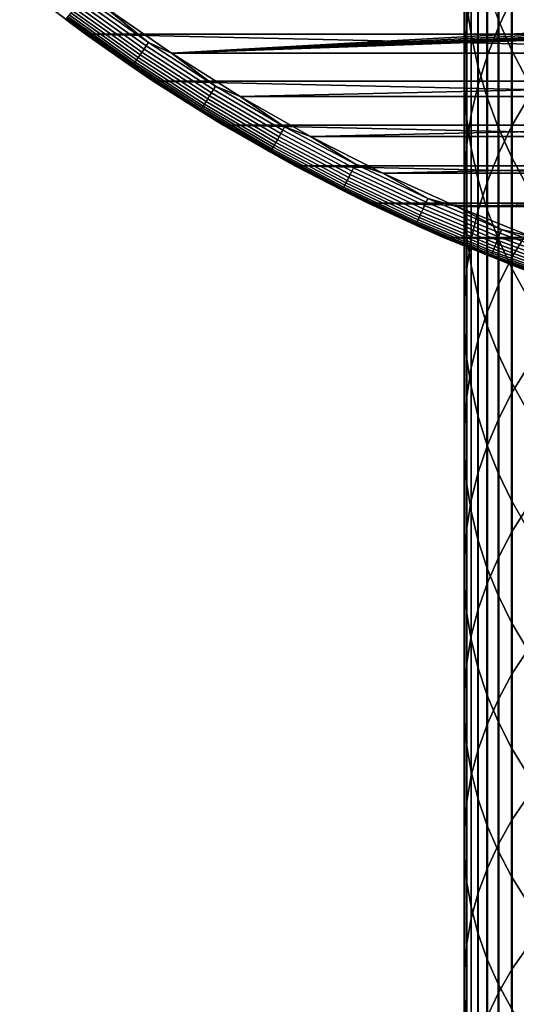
# Model space of a CAD drawing. Header units: metres. Extents: x -28 to 70, y -218 to 28.
# Tile 179 of 256: x -17 to -10, y -37 to -22. Entities that reach past the tile are written whole.
import ezdxf

# ---------------------------------------------------------------- set-up
doc = ezdxf.new("R2010")
doc.units = ezdxf.units.M
doc.layers.add('solid_10_261_432_XXX', color=7, linetype='CONTINUOUS')

msp = doc.modelspace()

# ---------------------------------------------------------------- linework, layer by layer
at = {"layer": 'solid_10_261_432_XXX'}
for points in [[(-9.980146, -20.289629, 451.446686), (-9.980146, -22.128744, 453.618134), (-9.777374, -21.702681, 453.989197), (-9.777374, -19.853502, 451.805878)], [(-10.460032, -20.363674, 447.783447), (-10.460032, -22.101824, 449.954224), (-10.390635, -21.641567, 450.333282), (-10.390635, -19.893148, 448.149658)], [(-10.395164, -20.616068, 444.146973), (-10.395164, -22.253922, 446.312195), (-10.462755, -21.783232, 446.678558), (-10.462755, -20.135462, 444.500214)], [(-10.150299, -20.733986, 451.08075), (-10.150299, -22.562851, 453.240082), (-9.980146, -22.128744, 453.618134), (-9.980146, -20.289629, 451.446686)], [(-10.495243, -20.836561, 447.415375), (-10.495243, -22.56439, 449.573273), (-10.460032, -22.101824, 449.954224), (-10.460032, -20.363674, 447.783447)], [(-9.788918, -20.943577, 440.616516), (-9.788918, -22.484028, 442.774048), (-9.989978, -22.028284, 443.109009), (-9.989978, -20.478777, 440.938782)], [(-10.293597, -21.092775, 443.7966), (-10.293597, -22.720795, 445.948822), (-10.395164, -22.253922, 446.312195), (-10.395164, -20.616068, 444.146973)], [(-10.287278, -21.185125, 450.709198), (-10.287278, -23.00358, 452.856232), (-10.150299, -22.562851, 453.240082), (-10.150299, -20.733986, 451.08075)], [(-10.496152, -21.310263, 447.046692), (-10.496152, -23.027752, 449.191681), (-10.495243, -22.56439, 449.573273), (-10.495243, -20.836561, 447.415375)], [(-9.555864, -21.398176, 440.3013), (-9.555864, -22.929768, 442.446411), (-9.788918, -22.484028, 442.774048), (-9.788918, -20.943577, 440.616516)], [(-10.390635, -21.641567, 450.333282), (-10.390635, -23.449492, 452.467896), (-10.287278, -23.00358, 452.856232), (-10.287278, -21.185125, 450.709198)], [(-10.158388, -21.564028, 443.450226), (-10.158388, -23.182323, 445.5896), (-10.293597, -22.720795, 445.948822), (-10.293597, -21.092775, 443.7966)], [(-10.462755, -21.783232, 446.678558), (-10.462755, -23.490398, 448.810638), (-10.496152, -23.027752, 449.191681), (-10.496152, -21.310263, 447.046692)], [(-9.777374, -21.702681, 453.989197), (-9.777374, -23.611319, 456.120728), (-9.542647, -23.204845, 456.494934), (-9.542647, -21.286051, 454.352051)], [(-16.164093, -22.247969, -0.5), (-17.145967, -21.500368, -0.5), (-17.145966, -21.50037, -5), (-16.164074, -22.247982, -5)], [(-16.455854, -22.028589, -0.440391), (-17.145967, -21.500368, -0.5), (-16.164093, -22.247969, -0.5)], [(16.164074, -22.247982, -5), (-16.164074, -22.247982, -5), (-17.145966, -21.50037, -5)], [(17.145966, -21.50037, -5), (16.164074, -22.247982, -5), (-17.145966, -21.50037, -5)], [(-10.460032, -22.101824, 449.954224), (-10.460032, -23.89913, 452.076294), (-10.390635, -23.449492, 452.467896), (-10.390635, -21.641567, 450.333282)], [(-9.989978, -22.028284, 443.109009), (-9.989978, -23.637001, 445.235718), (-10.158388, -23.182323, 445.5896), (-10.158388, -21.564028, 443.450226)], [(-16.297911, -21.817158, -0.057356), (-15.316913, -22.516714, -0.057356), (-15.285918, -22.471151, -0.032535), (-16.264931, -21.77301, -0.032535)], [(-16.264931, -21.77301, -0.032535), (-15.285918, -22.471151, -0.032535), (-15.253466, -22.423443, -0.014544), (-16.2304, -21.726784, -0.014544)], [(-16.2304, -21.726784, -0.014544), (-15.253466, -22.423443, -0.014544), (-15.220029, -22.37429, -0.003646), (-16.194822, -21.679157, -0.003646)], [(-16.194822, -21.679157, -0.003646), (-15.220029, -22.37429, -0.003646), (-15.869986, -21.843615)], [(-14.873999, -22.533623), (-2.611826, -21.844412), (-3.130936, -21.77607), (-15.869986, -21.843615)], [(-10.395164, -22.253922, 446.312195), (-10.395164, -23.950815, 448.431458), (-10.462755, -23.490398, 448.810638), (-10.462755, -21.783232, 446.678558)], [(-9.980146, -22.128744, 453.618134), (-9.980146, -24.026997, 455.738068), (-9.777374, -23.611319, 456.120728), (-9.777374, -21.702681, 453.989197)], [(-16.405163, -21.960732, -0.216316), (-15.417709, -22.664892, -0.216316), (-15.396766, -22.634104, -0.16871), (-16.382877, -21.930899, -0.16871)], [(-16.382877, -21.930899, -0.16871), (-15.396766, -22.634104, -0.16871), (-15.372745, -22.598791, -0.125945), (-16.357319, -21.896683, -0.125945)], [(-16.357319, -21.896683, -0.125945), (-15.372745, -22.598791, -0.125945), (-15.345997, -22.559469, -0.088645), (-16.328857, -21.858583, -0.088645)], [(-16.328857, -21.858583, -0.088645), (-15.345997, -22.559469, -0.088645), (-15.316913, -22.516714, -0.057356), (-16.297911, -21.817158, -0.057356)], [(-15.220029, -22.37429, -0.003646), (-14.873999, -22.533623), (-15.869986, -21.843615)], [(14.874039, -22.533596), (15.870024, -21.843588), (0, -22), (-14.873999, -22.533623)], [(-14.873999, -22.533623), (-2.091219, -21.900383), (-2.611826, -21.844412)], [(-14.873999, -22.533623), (-1.569467, -21.943945), (-2.091219, -21.900383)], [(-16.455854, -22.028589, -0.440391), (-15.46535, -22.734926, -0.440391), (-15.459265, -22.725981, -0.380929), (-16.449379, -22.019922, -0.380929)], [(-16.455854, -22.028589, -0.440391), (-16.164093, -22.247969, -0.5), (-15.46535, -22.734926, -0.440391)], [(-16.449379, -22.019922, -0.380929), (-15.459265, -22.725981, -0.380929), (-15.449188, -22.711168, -0.323206), (-16.438658, -22.005569, -0.323206)], [(-16.438658, -22.005569, -0.323206), (-15.449188, -22.711168, -0.323206), (-15.435269, -22.690706, -0.268066), (-16.423847, -21.985743, -0.268066)], [(-16.423847, -21.985743, -0.268066), (-15.435269, -22.690706, -0.268066), (-15.417709, -22.664892, -0.216316), (-16.405163, -21.960732, -0.216316)], [(-14.873999, -22.533623), (-1.046814, -21.97508), (-1.569467, -21.943945)], [(-14.873999, -22.533623), (-0.523535, -21.993769), (-1.046814, -21.97508)], [(-14.873999, -22.533623), (0, -22), (-0.523535, -21.993769)], [(-9.788918, -22.484028, 442.774048), (-9.788918, -24.083342, 444.888306), (-9.989978, -23.637001, 445.235718), (-9.989978, -22.028284, 443.109009)], [(-10.495243, -22.56439, 449.573273), (-10.495243, -24.351023, 451.682739), (-10.460032, -23.89913, 452.076294), (-10.460032, -22.101824, 449.954224)], [(-10.150299, -22.562851, 453.240082), (-10.150299, -24.45052, 455.348206), (-9.980146, -24.026997, 455.738068), (-9.980146, -22.128744, 453.618134)], [(-15.149665, -22.950766, -0.5), (-16.164093, -22.247969, -0.5), (-16.164074, -22.247982, -5), (-15.149656, -22.950771, -5)], [(-15.46535, -22.734926, -0.440391), (-16.164093, -22.247969, -0.5), (-15.149665, -22.950766, -0.5)], [(15.149656, -22.950771, -5), (-15.149656, -22.950771, -5), (-16.164074, -22.247982, -5)], [(16.164074, -22.247982, -5), (15.149656, -22.950771, -5), (-16.164074, -22.247982, -5)], [(-15.253466, -22.423443, -0.014544), (-14.246672, -23.076208, -0.014544), (-14.215442, -23.025623, -0.003646), (-15.220029, -22.37429, -0.003646)], [(-15.220029, -22.37429, -0.003646), (-14.215442, -23.025623, -0.003646), (-14.873999, -22.533623)], [(-10.293597, -22.720795, 445.948822), (-10.293597, -24.407497, 448.055359), (-10.395164, -23.950815, 448.431458), (-10.395164, -22.253922, 446.312195)], [(-15.345997, -22.559469, -0.088645), (-14.333096, -23.216194, -0.088645), (-14.305931, -23.172194, -0.057356), (-15.316913, -22.516714, -0.057356)], [(-15.316913, -22.516714, -0.057356), (-14.305931, -23.172194, -0.057356), (-14.276982, -23.125303, -0.032535), (-15.285918, -22.471151, -0.032535)], [(-15.285918, -22.471151, -0.032535), (-14.276982, -23.125303, -0.032535), (-14.246672, -23.076208, -0.014544), (-15.253466, -22.423443, -0.014544)], [(-9.555864, -22.929768, 442.446411), (-9.555864, -24.519886, 444.548523), (-9.788918, -24.083342, 444.888306), (-9.788918, -22.484028, 442.774048)], [(-15.435269, -22.690706, -0.268066), (-14.416475, -23.35125, -0.268066), (-14.400075, -23.324684, -0.216316), (-15.417709, -22.664892, -0.216316)], [(-15.417709, -22.664892, -0.216316), (-14.400075, -23.324684, -0.216316), (-14.380513, -23.292999, -0.16871), (-15.396766, -22.634104, -0.16871)], [(-15.396766, -22.634104, -0.16871), (-14.380513, -23.292999, -0.16871), (-14.358078, -23.256659, -0.125945), (-15.372745, -22.598791, -0.125945)], [(-15.372745, -22.598791, -0.125945), (-14.358078, -23.256659, -0.125945), (-14.333096, -23.216194, -0.088645), (-15.345997, -22.559469, -0.088645)], [(-14.873999, -22.533623), (-13.848095, -23.178228), (14.874039, -22.533596)], [(-14.215442, -23.025623, -0.003646), (-13.848095, -23.178228), (-14.873999, -22.533623)], [(-13.848095, -23.178228), (13.848136, -23.178204), (14.874039, -22.533596)], [(-10.496152, -23.027752, 449.191681), (-10.496152, -24.803694, 451.288513), (-10.495243, -24.351023, 451.682739), (-10.495243, -22.56439, 449.573273)], [(-10.287278, -23.00358, 452.856232), (-10.287278, -24.880507, 454.952362), (-10.150299, -24.45052, 455.348206), (-10.150299, -22.562851, 453.240082)], [(-15.46535, -22.734926, -0.440391), (-14.444571, -23.396757, -0.440391), (-14.438888, -23.387552, -0.380929), (-15.459265, -22.725981, -0.380929)], [(-15.46535, -22.734926, -0.440391), (-15.149665, -22.950766, -0.5), (-14.444571, -23.396757, -0.440391)], [(-15.459265, -22.725981, -0.380929), (-14.438888, -23.387552, -0.380929), (-14.429477, -23.372309, -0.323206), (-15.449188, -22.711168, -0.323206)], [(-15.449188, -22.711168, -0.323206), (-14.429477, -23.372309, -0.323206), (-14.416475, -23.35125, -0.268066), (-15.435269, -22.690706, -0.268066)], [(-10.158388, -23.182323, 445.5896), (-10.158388, -24.858953, 447.683563), (-10.293597, -24.407497, 448.055359), (-10.293597, -22.720795, 445.948822)], [(-14.104729, -23.607344, -0.5), (-15.149665, -22.950766, -0.5), (-15.149656, -22.950771, -5), (-14.104724, -23.607344, -5)], [(-14.444571, -23.396757, -0.440391), (-15.149665, -22.950766, -0.5), (-14.104729, -23.607344, -0.5)], [(14.104724, -23.607344, -5), (-14.104724, -23.607344, -5), (-15.149656, -22.950771, -5)], [(15.149656, -22.950771, -5), (14.104724, -23.607344, -5), (-15.149656, -22.950771, -5)], [(-14.276982, -23.125303, -0.032535), (-13.240099, -23.734188, -0.032535), (-13.211989, -23.6838, -0.014544), (-14.246672, -23.076208, -0.014544)], [(-14.246672, -23.076208, -0.014544), (-13.211989, -23.6838, -0.014544), (-13.183028, -23.631884, -0.003646), (-14.215442, -23.025623, -0.003646)], [(-14.215442, -23.025623, -0.003646), (-13.183028, -23.631884, -0.003646), (-13.848095, -23.178228)], [(-10.462755, -23.490398, 448.810638), (-10.462755, -25.255667, 450.894897), (-10.496152, -24.803694, 451.288513), (-10.496152, -23.027752, 449.191681)], [(-10.390635, -23.449492, 452.467896), (-10.390635, -25.315548, 454.55188), (-10.287278, -24.880507, 454.952362), (-10.287278, -23.00358, 452.856232)], [(-14.380513, -23.292999, -0.16871), (-13.336111, -23.9063, -0.16871), (-13.315305, -23.869001, -0.125945), (-14.358078, -23.256659, -0.125945)], [(-14.358078, -23.256659, -0.125945), (-13.315305, -23.869001, -0.125945), (-13.292136, -23.827471, -0.088645), (-14.333096, -23.216194, -0.088645)], [(-14.333096, -23.216194, -0.088645), (-13.292136, -23.827471, -0.088645), (-13.266945, -23.782312, -0.057356), (-14.305931, -23.172194, -0.057356)], [(-14.305931, -23.172194, -0.057356), (-13.266945, -23.782312, -0.057356), (-13.240099, -23.734188, -0.032535), (-14.276982, -23.125303, -0.032535)], [(-13.848095, -23.178228), (-12.79426, -23.776182), (13.848136, -23.178204)], [(-13.183028, -23.631884, -0.003646), (-12.79426, -23.776182), (-13.848095, -23.178228)], [(-12.79426, -23.776182), (12.794302, -23.776161), (13.848136, -23.178204)], [(-9.989978, -23.637001, 445.235718), (-9.989978, -25.303707, 447.317261), (-10.158388, -24.858953, 447.683563), (-10.158388, -23.182323, 445.5896)], [(-9.777374, -23.611319, 456.120728), (-9.777374, -25.577965, 458.198883), (-9.542647, -25.181955, 458.584106), (-9.542647, -23.204845, 456.494934)], [(-14.444571, -23.396757, -0.440391), (-13.395516, -24.012789, -0.440391), (-13.390245, -24.003342, -0.380929), (-14.438888, -23.387552, -0.380929)], [(-14.444571, -23.396757, -0.440391), (-14.104729, -23.607344, -0.5), (-13.395516, -24.012789, -0.440391)], [(-14.438888, -23.387552, -0.380929), (-13.390245, -24.003342, -0.380929), (-13.381517, -23.987696, -0.323206), (-14.429477, -23.372309, -0.323206)], [(-14.429477, -23.372309, -0.323206), (-13.381517, -23.987696, -0.323206), (-13.369461, -23.966084, -0.268066), (-14.416475, -23.35125, -0.268066)], [(-14.416475, -23.35125, -0.268066), (-13.369461, -23.966084, -0.268066), (-13.354252, -23.938818, -0.216316), (-14.400075, -23.324684, -0.216316)], [(-14.400075, -23.324684, -0.216316), (-13.354252, -23.938818, -0.216316), (-13.336111, -23.9063, -0.16871), (-14.380513, -23.292999, -0.16871)], [(-10.395164, -23.950815, 448.431458), (-10.395164, -25.70546, 450.503174), (-10.462755, -25.255667, 450.894897), (-10.462755, -23.490398, 448.810638)], [(-10.460032, -23.89913, 452.076294), (-10.460032, -25.754225, 454.148041), (-10.390635, -25.315548, 454.55188), (-10.390635, -23.449492, 452.467896)], [(-13.031386, -24.216377, -0.5), (-14.104729, -23.607344, -0.5), (-14.104724, -23.607344, -5), (-13.031395, -24.216373, -5)], [(-13.395516, -24.012789, -0.440391), (-14.104729, -23.607344, -0.5), (-13.031386, -24.216377, -0.5)], [(13.031395, -24.216373, -5), (-13.031395, -24.216373, -5), (-14.104724, -23.607344, -5)], [(14.104724, -23.607344, -5), (13.031395, -24.216373, -5), (-14.104724, -23.607344, -5)], [(-13.240099, -23.734188, -0.032535), (-12.177298, -24.296612, -0.032535), (-12.151444, -24.245029, -0.014544), (-13.211989, -23.6838, -0.014544)], [(-13.211989, -23.6838, -0.014544), (-12.151444, -24.245029, -0.014544), (-12.124807, -24.191883, -0.003646), (-13.183028, -23.631884, -0.003646)], [(-13.183028, -23.631884, -0.003646), (-12.124807, -24.191883, -0.003646), (-12.79426, -23.776182)], [(-9.788918, -24.083342, 444.888306), (-9.788918, -25.740307, 446.957703), (-9.989978, -25.303707, 447.317261), (-9.989978, -23.637001, 445.235718)], [(-9.980146, -24.026997, 455.738068), (-9.980146, -25.982941, 457.804901), (-9.777374, -25.577965, 458.198883), (-9.777374, -23.611319, 456.120728)], [(-13.315305, -23.869001, -0.125945), (-12.246466, -24.43462, -0.125945), (-12.225158, -24.392105, -0.088645), (-13.292136, -23.827471, -0.088645)], [(-13.292136, -23.827471, -0.088645), (-12.225158, -24.392105, -0.088645), (-12.201988, -24.345877, -0.057356), (-13.266945, -23.782312, -0.057356)], [(-13.266945, -23.782312, -0.057356), (-12.201988, -24.345877, -0.057356), (-12.177298, -24.296612, -0.032535), (-13.240099, -23.734188, -0.032535)], [(-12.79426, -23.776182), (-11.714675, -24.326248), (12.794302, -23.776161)], [(-12.124807, -24.191883, -0.003646), (-11.714675, -24.326248), (-12.79426, -23.776182)], [(-11.714675, -24.326248), (11.714718, -24.326229), (12.794302, -23.776161)], [(-13.390245, -24.003342, -0.380929), (-12.315392, -24.572142, -0.380929), (-12.307364, -24.556128, -0.323206), (-13.381517, -23.987696, -0.323206)], [(-13.381517, -23.987696, -0.323206), (-12.307364, -24.556128, -0.323206), (-12.296275, -24.534002, -0.268066), (-13.369461, -23.966084, -0.268066)], [(-13.369461, -23.966084, -0.268066), (-12.296275, -24.534002, -0.268066), (-12.282287, -24.50609, -0.216316), (-13.354252, -23.938818, -0.216316)], [(-13.354252, -23.938818, -0.216316), (-12.282287, -24.50609, -0.216316), (-12.265602, -24.472801, -0.16871), (-13.336111, -23.9063, -0.16871)], [(-13.336111, -23.9063, -0.16871), (-12.265602, -24.472801, -0.16871), (-12.246466, -24.43462, -0.125945), (-13.315305, -23.869001, -0.125945)], [(-10.495243, -24.351023, 451.682739), (-10.495243, -26.195103, 453.742188), (-10.460032, -25.754225, 454.148041), (-10.460032, -23.89913, 452.076294)], [(-10.293597, -24.407497, 448.055359), (-10.293597, -26.151606, 450.114624), (-10.395164, -25.70546, 450.503174), (-10.395164, -23.950815, 448.431458)], [(-13.395516, -24.012789, -0.440391), (-12.320239, -24.581814, -0.440391), (-12.315392, -24.572142, -0.380929), (-13.390245, -24.003342, -0.380929)], [(-13.395516, -24.012789, -0.440391), (-13.031386, -24.216377, -0.5), (-12.320239, -24.581814, -0.440391)], [(-10.150299, -24.45052, 455.348206), (-10.150299, -26.395561, 457.403503), (-9.980146, -25.982941, 457.804901), (-9.980146, -24.026997, 455.738068)], [(-9.555864, -24.519886, 444.548523), (-9.555864, -26.167322, 446.606018), (-9.788918, -25.740307, 446.957703), (-9.788918, -24.083342, 444.888306)], [(11.931824, -24.776632, -5), (-11.931824, -24.776632, -5), (-13.031395, -24.216373, -5)], [(-11.931802, -24.776644, -0.5), (-13.031386, -24.216377, -0.5), (-13.031395, -24.216373, -5), (-11.931824, -24.776632, -5)], [(13.031395, -24.216373, -5), (11.931824, -24.776632, -5), (-13.031395, -24.216373, -5)], [(-12.320239, -24.581814, -0.440391), (-13.031386, -24.216377, -0.5), (-11.931802, -24.776644, -0.5)], [(-12.177298, -24.296612, -0.032535), (-11.090658, -24.811474, -0.032535), (-11.067112, -24.758797, -0.014544), (-12.151444, -24.245029, -0.014544)], [(-12.151444, -24.245029, -0.014544), (-11.067112, -24.758797, -0.014544), (-11.042852, -24.704525, -0.003646), (-12.124807, -24.191883, -0.003646)], [(-12.124807, -24.191883, -0.003646), (-11.042852, -24.704525, -0.003646), (-11.714675, -24.326248)], [(-12.265602, -24.472801, -0.16871), (-11.171083, -24.991396, -0.16871), (-11.153654, -24.952406, -0.125945), (-12.246466, -24.43462, -0.125945)], [(-12.246466, -24.43462, -0.125945), (-11.153654, -24.952406, -0.125945), (-11.134248, -24.908991, -0.088645), (-12.225158, -24.392105, -0.088645)], [(-12.225158, -24.392105, -0.088645), (-11.134248, -24.908991, -0.088645), (-11.113146, -24.861782, -0.057356), (-12.201988, -24.345877, -0.057356)], [(-12.201988, -24.345877, -0.057356), (-11.113146, -24.861782, -0.057356), (-11.090658, -24.811474, -0.032535), (-12.177298, -24.296612, -0.032535)], [(-11.714675, -24.326248), (-10.611524, -24.827314), (11.714718, -24.326229)], [(-11.042852, -24.704525, -0.003646), (-10.611524, -24.827314), (-11.714675, -24.326248)], [(-10.611524, -24.827314), (10.611567, -24.827295), (11.714718, -24.326229)], [(-10.496152, -24.803694, 451.288513), (-10.496152, -26.63674, 453.335632), (-10.495243, -26.195103, 453.742188), (-10.495243, -24.351023, 451.682739)], [(-10.158388, -24.858953, 447.683563), (-10.158388, -26.592646, 449.73053), (-10.293597, -26.151606, 450.114624), (-10.293597, -24.407497, 448.055359)], [(-12.320239, -24.581814, -0.440391), (-11.220844, -25.10272, -0.440391), (-11.216429, -25.092842, -0.380929), (-12.315392, -24.572142, -0.380929)], [(-12.320239, -24.581814, -0.440391), (-11.931802, -24.776644, -0.5), (-11.220844, -25.10272, -0.440391)], [(-12.315392, -24.572142, -0.380929), (-11.216429, -25.092842, -0.380929), (-11.209119, -25.076488, -0.323206), (-12.307364, -24.556128, -0.323206)], [(-12.307364, -24.556128, -0.323206), (-11.209119, -25.076488, -0.323206), (-11.199019, -25.053894, -0.268066), (-12.296275, -24.534002, -0.268066)], [(-12.296275, -24.534002, -0.268066), (-11.199019, -25.053894, -0.268066), (-11.186278, -25.025391, -0.216316), (-12.282287, -24.50609, -0.216316)], [(-12.282287, -24.50609, -0.216316), (-11.186278, -25.025391, -0.216316), (-11.171083, -24.991396, -0.16871), (-12.265602, -24.472801, -0.16871)], [(-10.287278, -24.880507, 454.952362), (-10.287278, -26.814476, 456.995972), (-10.150299, -26.395561, 457.403503), (-10.150299, -24.45052, 455.348206)], [(-11.067112, -24.758797, -0.014544), (-9.961115, -25.2241, -0.014544), (-9.93928, -25.168806, -0.003646), (-11.042852, -24.704525, -0.003646)], [(-11.042852, -24.704525, -0.003646), (-9.93928, -25.168806, -0.003646), (-10.611524, -24.827314)], [(10.808199, -25.28701, -5), (-10.808199, -25.28701, -5), (-11.931824, -24.776632, -5)], [(-10.808187, -25.287014, -0.5), (-11.931802, -24.776644, -0.5), (-11.931824, -24.776632, -5), (-10.808199, -25.28701, -5)], [(11.931824, -24.776632, -5), (10.808199, -25.28701, -5), (-11.931824, -24.776632, -5)], [(-11.220844, -25.10272, -0.440391), (-11.931802, -24.776644, -0.5), (-10.808187, -25.287014, -0.5)], [(-11.134248, -24.908991, -0.088645), (-10.021542, -25.377115, -0.088645), (-10.002549, -25.32902, -0.057356), (-11.113146, -24.861782, -0.057356)], [(-11.113146, -24.861782, -0.057356), (-10.002549, -25.32902, -0.057356), (-9.982308, -25.277765, -0.032535), (-11.090658, -24.811474, -0.032535)], [(-11.090658, -24.811474, -0.032535), (-9.982308, -25.277765, -0.032535), (-9.961115, -25.2241, -0.014544), (-11.067112, -24.758797, -0.014544)], [(-10.611524, -24.827314), (-9.486959, -25.278402), (10.611567, -24.827295)], [(-9.93928, -25.168806, -0.003646), (-9.486959, -25.278402), (-10.611524, -24.827314)], [(-10.462755, -25.255667, 450.894897), (-10.462755, -27.077692, 452.929718), (-10.496152, -26.63674, 453.335632), (-10.496152, -24.803694, 451.288513)], [(-10.390635, -25.315548, 454.55188), (-10.390635, -27.238317, 456.583649), (-10.287278, -26.814476, 456.995972), (-10.287278, -24.880507, 454.952362)], [(-9.989978, -25.303707, 447.317261), (-9.989978, -27.027138, 449.352112), (-10.158388, -26.592646, 449.73053), (-10.158388, -24.858953, 447.683563)], [(-11.199019, -25.053894, -0.268066), (-10.079841, -25.524742, -0.268066), (-10.068373, -25.495705, -0.216316), (-11.186278, -25.025391, -0.216316)], [(-11.186278, -25.025391, -0.216316), (-10.068373, -25.495705, -0.216316), (-10.054696, -25.461071, -0.16871), (-11.171083, -24.991396, -0.16871)], [(-11.171083, -24.991396, -0.16871), (-10.054696, -25.461071, -0.16871), (-10.039009, -25.421347, -0.125945), (-11.153654, -24.952406, -0.125945)], [(-11.153654, -24.952406, -0.125945), (-10.039009, -25.421347, -0.125945), (-10.021542, -25.377115, -0.088645), (-11.134248, -24.908991, -0.088645)], [(-11.220844, -25.10272, -0.440391), (-10.099484, -25.574486, -0.440391), (-10.09551, -25.564423, -0.380929), (-11.216429, -25.092842, -0.380929)], [(-11.220844, -25.10272, -0.440391), (-10.808187, -25.287014, -0.5), (-10.099484, -25.574486, -0.440391)], [(-11.216429, -25.092842, -0.380929), (-10.09551, -25.564423, -0.380929), (-10.08893, -25.54776, -0.323206), (-11.209119, -25.076488, -0.323206)], [(-11.209119, -25.076488, -0.323206), (-10.08893, -25.54776, -0.323206), (-10.079841, -25.524742, -0.268066), (-11.199019, -25.053894, -0.268066)], [(-9.961115, -25.2241, -0.014544), (-8.835619, -25.640024, -0.014544), (-8.816251, -25.58382, -0.003646), (-9.93928, -25.168806, -0.003646)], [(-9.93928, -25.168806, -0.003646), (-8.816251, -25.58382, -0.003646), (-9.486959, -25.278402)], [(9.662813, -25.746456, -5), (-9.662813, -25.746456, -5), (-10.808199, -25.28701, -5)], [(-9.662807, -25.74646, -0.5), (-10.808187, -25.287014, -0.5), (-10.808199, -25.28701, -5), (-9.662813, -25.746456, -5)], [(10.808199, -25.28701, -5), (9.662813, -25.746456, -5), (-10.808199, -25.28701, -5)], [(-10.099484, -25.574486, -0.440391), (-10.808187, -25.287014, -0.5), (-9.662807, -25.74646, -0.5)], [(-10.395164, -25.70546, 450.503174), (-10.395164, -27.516521, 452.525757), (-10.462755, -27.077692, 452.929718), (-10.462755, -25.255667, 450.894897)], [(-10.460032, -25.754225, 454.148041), (-10.460032, -27.665701, 456.167908), (-10.390635, -27.238317, 456.583649), (-10.390635, -25.315548, 454.55188)], [(-10.002549, -25.32902, -0.057356), (-8.872372, -25.746675, -0.057356), (-8.854418, -25.694574, -0.032535), (-9.982308, -25.277765, -0.032535)], [(-9.788918, -25.740307, 446.957703), (-9.788918, -27.453663, 448.980652), (-9.989978, -27.027138, 449.352112), (-9.989978, -25.303707, 447.317261)], [(-9.982308, -25.277765, -0.032535), (-8.854418, -25.694574, -0.032535), (-8.835619, -25.640024, -0.014544), (-9.961115, -25.2241, -0.014544)], [(-9.777374, -25.577965, 458.198883), (-9.777374, -27.601126, 460.222046), (-9.542647, -27.215881, 460.618042), (-9.542647, -25.181955, 458.584106)], [(-10.068373, -25.495705, -0.216316), (-8.930758, -25.916107, -0.216316), (-8.918627, -25.880903, -0.16871), (-10.054696, -25.461071, -0.16871)], [(-10.054696, -25.461071, -0.16871), (-8.918627, -25.880903, -0.16871), (-8.904712, -25.840525, -0.125945), (-10.039009, -25.421347, -0.125945)], [(-10.039009, -25.421347, -0.125945), (-8.904712, -25.840525, -0.125945), (-8.889218, -25.795563, -0.088645), (-10.021542, -25.377115, -0.088645)], [(-10.021542, -25.377115, -0.088645), (-8.889218, -25.795563, -0.088645), (-8.872372, -25.746675, -0.057356), (-10.002549, -25.32902, -0.057356)], [(-10.099484, -25.574486, -0.440391), (-8.958354, -25.996187, -0.440391), (-8.954829, -25.98596, -0.380929), (-10.09551, -25.564423, -0.380929)], [(-10.099484, -25.574486, -0.440391), (-9.662807, -25.74646, -0.5), (-8.958354, -25.996187, -0.440391)], [(-10.09551, -25.564423, -0.380929), (-8.954829, -25.98596, -0.380929), (-8.948993, -25.969023, -0.323206), (-10.08893, -25.54776, -0.323206)], [(-10.08893, -25.54776, -0.323206), (-8.948993, -25.969023, -0.323206), (-8.940929, -25.945623, -0.268066), (-10.079841, -25.524742, -0.268066)], [(-10.079841, -25.524742, -0.268066), (-8.940929, -25.945623, -0.268066), (-8.930758, -25.916107, -0.216316), (-10.068373, -25.495705, -0.216316)], [(-9.980146, -25.982941, 457.804901), (-9.980146, -27.995092, 459.817047), (-9.777374, -27.601126, 460.222046), (-9.777374, -25.577965, 458.198883)], [(-10.495243, -26.195103, 453.742188), (-10.495243, -28.095228, 455.750031), (-10.460032, -27.665701, 456.167908), (-10.460032, -25.754225, 454.148041)], [(-10.293597, -26.151606, 450.114624), (-10.293597, -27.951792, 452.125061), (-10.395164, -27.516521, 452.525757), (-10.395164, -25.70546, 450.503174)], [(-9.555864, -26.167322, 446.606018), (-9.555864, -27.870827, 448.61734), (-9.788918, -27.453663, 448.980652), (-9.788918, -25.740307, 446.957703)], [(-10.150299, -26.395561, 457.403503), (-10.150299, -28.396496, 459.404449), (-9.980146, -27.995092, 459.817047), (-9.980146, -25.982941, 457.804901)], [(-10.496152, -26.63674, 453.335632), (-10.496152, -28.525496, 455.331482), (-10.495243, -28.095228, 455.750031), (-10.495243, -26.195103, 453.742188)], [(-10.158388, -26.592646, 449.73053), (-10.158388, -28.38208, 451.728943), (-10.293597, -27.951792, 452.125061), (-10.293597, -26.151606, 450.114624)], [(-10.287278, -26.814476, 456.995972), (-10.287278, -28.804022, 458.985535), (-10.150299, -28.396496, 459.404449), (-10.150299, -26.395561, 457.403503)], [(-10.462755, -27.077692, 452.929718), (-10.462755, -28.955095, 454.913544), (-10.496152, -28.525496, 455.331482), (-10.496152, -26.63674, 453.335632)], [(-9.989978, -27.027138, 449.352112), (-9.989978, -28.805983, 451.338715), (-10.158388, -28.38208, 451.728943), (-10.158388, -26.592646, 449.73053)], [(-10.390635, -27.238317, 456.583649), (-10.390635, -29.216343, 458.561676), (-10.287278, -28.804022, 458.985535), (-10.287278, -26.814476, 456.995972)], [(-10.395164, -27.516521, 452.525757), (-10.395164, -29.382627, 454.49765), (-10.462755, -28.955095, 454.913544), (-10.462755, -27.077692, 452.929718)], [(-9.788918, -27.453663, 448.980652), (-9.788918, -29.222109, 450.955627), (-9.989978, -28.805983, 451.338715), (-9.989978, -27.027138, 449.352112)], [(-10.460032, -27.665701, 456.167908), (-10.460032, -29.632107, 458.134308), (-10.390635, -29.216343, 458.561676), (-10.390635, -27.238317, 456.583649)], [(-9.777374, -27.601126, 460.222046), (-9.777374, -29.679264, 462.18869), (-9.542647, -29.30508, 462.595154), (-9.542647, -27.215881, 460.618042)], [(-10.293597, -27.951792, 452.125061), (-10.293597, -29.806692, 454.085114), (-10.395164, -29.382627, 454.49765), (-10.395164, -27.516521, 452.525757)], [(-9.555864, -27.870827, 448.61734), (-9.555864, -29.629105, 450.580963), (-9.788918, -29.222109, 450.955627), (-9.788918, -27.453663, 448.980652)], [(-10.495243, -28.095228, 455.750031), (-10.495243, -30.049957, 457.704773), (-10.460032, -29.632107, 458.134308), (-10.460032, -27.665701, 456.167908)], [(-9.980146, -27.995092, 459.817047), (-9.980146, -30.061924, 461.77301), (-9.777374, -29.679264, 462.18869), (-9.777374, -27.601126, 460.222046)], [(-10.158388, -28.38208, 451.728943), (-10.158388, -30.225903, 453.677277), (-10.293597, -29.806692, 454.085114), (-10.293597, -27.951792, 452.125061)], [(-10.496152, -28.525496, 455.331482), (-10.496152, -30.468527, 457.274506), (-10.495243, -30.049957, 457.704773), (-10.495243, -28.095228, 455.750031)], [(-10.150299, -28.396496, 459.404449), (-10.150299, -30.451805, 461.349487), (-9.980146, -30.061924, 461.77301), (-9.980146, -27.995092, 459.817047)], [(-10.287278, -28.804022, 458.985535), (-10.287278, -30.847633, 460.919495), (-10.150299, -30.451805, 461.349487), (-10.150299, -28.396496, 459.404449)], [(-9.989978, -28.805983, 451.338715), (-9.989978, -30.638889, 453.275543), (-10.158388, -30.225903, 453.677277), (-10.158388, -28.38208, 451.728943)], [(-10.462755, -28.955095, 454.913544), (-10.462755, -30.88645, 456.84491), (-10.496152, -30.468527, 457.274506), (-10.496152, -28.525496, 455.331482)], [(-10.390635, -29.216343, 458.561676), (-10.390635, -31.248117, 460.484467), (-10.287278, -30.847633, 460.919495), (-10.287278, -28.804022, 458.985535)], [(-9.788918, -29.222109, 450.955627), (-9.788918, -31.044304, 452.881134), (-9.989978, -30.638889, 453.275543), (-9.989978, -28.805983, 451.338715)], [(-10.395164, -29.382627, 454.49765), (-10.395164, -31.302359, 456.417358), (-10.462755, -30.88645, 456.84491), (-10.462755, -28.955095, 454.913544)], [(-10.460032, -29.632107, 458.134308), (-10.460032, -31.651949, 460.045776), (-10.390635, -31.248117, 460.484467), (-10.390635, -29.216343, 458.561676)], [(-9.555864, -29.629105, 450.580963), (-9.555864, -31.440821, 452.495392), (-9.788918, -31.044304, 452.881134), (-9.788918, -29.222109, 450.955627)], [(-10.293597, -29.806692, 454.085114), (-10.293597, -31.714895, 455.993317), (-10.395164, -31.302359, 456.417358), (-10.395164, -29.382627, 454.49765)], [(-9.777374, -29.679264, 462.18869), (-9.777374, -31.810804, 464.097321), (-9.542647, -31.447962, 464.513947), (-9.542647, -29.30508, 462.595154)], [(-10.495243, -30.049957, 457.704773), (-10.495243, -32.057804, 459.604889), (-10.460032, -31.651949, 460.045776), (-10.460032, -29.632107, 458.134308)], [(-9.980146, -30.061924, 461.77301), (-9.980146, -32.181866, 463.671265), (-9.777374, -31.810804, 464.097321), (-9.777374, -29.679264, 462.18869)], [(-10.158388, -30.225903, 453.677277), (-10.158388, -32.122707, 455.574097), (-10.293597, -31.714895, 455.993317), (-10.293597, -29.806692, 454.085114)], [(-10.496152, -30.468527, 457.274506), (-10.496152, -32.464359, 459.163269), (-10.495243, -32.057804, 459.604889), (-10.495243, -30.049957, 457.704773)], [(-10.150299, -30.451805, 461.349487), (-10.150299, -32.559929, 463.237152), (-9.980146, -32.181866, 463.671265), (-9.980146, -30.061924, 461.77301)], [(-9.989978, -30.638889, 453.275543), (-9.989978, -32.524471, 455.161102), (-10.158388, -32.122707, 455.574097), (-10.158388, -30.225903, 453.677277)], [(-10.462755, -30.88645, 456.84491), (-10.462755, -32.870289, 458.722321), (-10.496152, -32.464359, 459.163269), (-10.496152, -30.468527, 457.274506)], [(-10.287278, -30.847633, 460.919495), (-10.287278, -32.94376, 462.796417), (-10.150299, -32.559929, 463.237152), (-10.150299, -30.451805, 461.349487)], [(-9.788918, -31.044304, 452.881134), (-9.788918, -32.918861, 454.755707), (-9.989978, -32.524471, 455.161102), (-9.989978, -30.638889, 453.275543)], [(-10.395164, -31.302359, 456.417358), (-10.395164, -33.274258, 458.283478), (-10.462755, -32.870289, 458.722321), (-10.462755, -30.88645, 456.84491)], [(-10.390635, -31.248117, 460.484467), (-10.390635, -33.332104, 462.350494), (-10.287278, -32.94376, 462.796417), (-10.287278, -30.847633, 460.919495)], [(-9.555864, -31.440821, 452.495392), (-9.555864, -33.3046, 454.359192), (-9.788918, -32.918861, 454.755707), (-9.788918, -31.044304, 452.881134)], [(-10.460032, -31.651949, 460.045776), (-10.460032, -33.723694, 461.900879), (-10.390635, -33.332104, 462.350494), (-10.390635, -31.248117, 460.484467)], [(-10.293597, -31.714895, 455.993317), (-10.293597, -33.674953, 457.848206), (-10.395164, -33.274258, 458.283478), (-10.395164, -31.302359, 456.417358)], [(-9.777374, -31.810804, 464.097321), (-9.777374, -33.994125, 465.946503), (-9.542647, -33.642902, 466.372955), (-9.542647, -31.447962, 464.513947)], [(-10.495243, -32.057804, 459.604889), (-10.495243, -34.117249, 461.448975), (-10.460032, -33.723694, 461.900879), (-10.460032, -31.651949, 460.045776)], [(-10.158388, -32.122707, 455.574097), (-10.158388, -34.07106, 457.417908), (-10.293597, -33.674953, 457.848206), (-10.293597, -31.714895, 455.993317)], [(-9.980146, -32.181866, 463.671265), (-9.980146, -34.353306, 465.510376), (-9.777374, -33.994125, 465.946503), (-9.777374, -31.810804, 464.097321)], [(-10.496152, -32.464359, 459.163269), (-10.496152, -34.511478, 460.996307), (-10.495243, -34.117249, 461.448975), (-10.495243, -32.057804, 459.604889)], [(-9.989978, -32.524471, 455.161102), (-9.989978, -34.461288, 456.994019), (-10.158388, -34.07106, 457.417908), (-10.158388, -32.122707, 455.574097)], [(-10.150299, -32.559929, 463.237152), (-10.150299, -34.719265, 465.06601), (-9.980146, -34.353306, 465.510376), (-9.980146, -32.181866, 463.671265)], [(-10.462755, -32.870289, 458.722321), (-10.462755, -34.905102, 460.544342), (-10.496152, -34.511478, 460.996307), (-10.496152, -32.464359, 459.163269)], [(-9.788918, -32.918861, 454.755707), (-9.788918, -34.84436, 456.577881), (-9.989978, -34.461288, 456.994019), (-9.989978, -32.524471, 455.161102)], [(-10.287278, -32.94376, 462.796417), (-10.287278, -35.090805, 464.614868), (-10.150299, -34.719265, 465.06601), (-10.150299, -32.559929, 463.237152)], [(-10.395164, -33.274258, 458.283478), (-10.395164, -35.296829, 460.094543), (-10.462755, -34.905102, 460.544342), (-10.462755, -32.870289, 458.722321)], [(-10.390635, -33.332104, 462.350494), (-10.390635, -35.466717, 464.158447), (-10.287278, -35.090805, 464.614868), (-10.287278, -32.94376, 462.796417)], [(-9.555864, -33.3046, 454.359192), (-9.555864, -35.219025, 456.170898), (-9.788918, -34.84436, 456.577881), (-9.788918, -32.918861, 454.755707)], [(-10.293597, -33.674953, 457.848206), (-10.293597, -35.685375, 459.648407), (-10.395164, -35.296829, 460.094543), (-10.395164, -33.274258, 458.283478)], [(-10.460032, -33.723694, 461.900879), (-10.460032, -35.845768, 463.698181), (-10.390635, -35.466717, 464.158447), (-10.390635, -33.332104, 462.350494)], [(-10.158388, -34.07106, 457.417908), (-10.158388, -36.069477, 459.207367), (-10.293597, -35.685375, 459.648407), (-10.293597, -33.674953, 457.848206)], [(-9.777374, -33.994125, 465.946503), (-9.777374, -36.227573, 467.734802), (-9.542647, -35.888233, 468.170807), (-9.542647, -33.642902, 466.372955)], [(-10.495243, -34.117249, 461.448975), (-10.495243, -36.226719, 463.235596), (-10.460032, -35.845768, 463.698181), (-10.460032, -33.723694, 461.900879)], [(-9.980146, -34.353306, 465.510376), (-9.980146, -36.574596, 467.288971), (-9.777374, -36.227573, 467.734802), (-9.777374, -33.994125, 465.946503)], [(-10.496152, -34.511478, 460.996307), (-10.496152, -36.60833, 462.772247), (-10.495243, -36.226719, 463.235596), (-10.495243, -34.117249, 461.448975)], [(-9.989978, -34.461288, 456.994019), (-9.989978, -36.44788, 458.772858), (-10.158388, -36.069477, 459.207367), (-10.158388, -34.07106, 457.417908)], [(-10.150299, -34.719265, 465.06601), (-10.150299, -36.928173, 466.834686), (-9.980146, -36.574596, 467.288971), (-9.980146, -34.353306, 465.510376)], [(-10.462755, -34.905102, 460.544342), (-10.462755, -36.989349, 462.309601), (-10.496152, -36.60833, 462.772247), (-10.496152, -34.511478, 460.996307)], [(-9.788918, -34.84436, 456.577881), (-9.788918, -36.81934, 458.346344), (-9.989978, -36.44788, 458.772858), (-9.989978, -34.461288, 456.994019)], [(-10.287278, -35.090805, 464.614868), (-10.287278, -37.287144, 466.373474), (-10.150299, -36.928173, 466.834686), (-10.150299, -34.719265, 465.06601)], [(-9.555864, -35.219025, 456.170898), (-9.555864, -37.182648, 457.929169), (-9.788918, -36.81934, 458.346344), (-9.788918, -34.84436, 456.577881)], [(-10.395164, -35.296829, 460.094543), (-10.395164, -37.368534, 461.849182), (-10.462755, -36.989349, 462.309601), (-10.462755, -34.905102, 460.544342)], [(-10.390635, -35.466717, 464.158447), (-10.390635, -37.650333, 465.90686), (-10.287278, -37.287144, 466.373474), (-10.287278, -35.090805, 464.614868)], [(-10.293597, -35.685375, 459.648407), (-10.293597, -37.74464, 461.392517), (-10.395164, -37.368534, 461.849182), (-10.395164, -35.296829, 460.094543)], [(-10.460032, -35.845768, 463.698181), (-10.460032, -38.01656, 465.43634), (-10.390635, -37.650333, 465.90686), (-10.390635, -35.466717, 464.158447)], [(-10.158388, -36.069477, 459.207367), (-10.158388, -38.116444, 460.94104), (-10.293597, -37.74464, 461.392517), (-10.293597, -35.685375, 459.648407)], [(-10.495243, -36.226719, 463.235596), (-10.495243, -38.384621, 464.96344), (-10.460032, -38.01656, 465.43634), (-10.460032, -35.845768, 463.698181)], [(-9.777374, -36.227573, 467.734802), (-9.777374, -38.509445, 469.460907), (-9.542647, -38.182247, 469.906097), (-9.542647, -35.888233, 468.170807)], [(-9.989978, -36.44788, 458.772858), (-9.989978, -38.482727, 460.496277), (-10.158388, -38.116444, 460.94104), (-10.158388, -36.069477, 459.207367)], [(-10.496152, -36.60833, 462.772247), (-10.496152, -38.753319, 464.489746), (-10.495243, -38.384621, 464.96344), (-10.495243, -36.226719, 463.235596)], [(-9.980146, -36.574596, 467.288971), (-9.980146, -38.844055, 469.005676), (-9.777374, -38.509445, 469.460907), (-9.777374, -36.227573, 467.734802)], [(-9.788918, -36.81934, 458.346344), (-9.788918, -38.842297, 460.059692), (-9.989978, -38.482727, 460.496277), (-9.989978, -36.44788, 458.772858)], [(-10.462755, -36.989349, 462.309601), (-10.462755, -39.121445, 464.016754), (-10.496152, -38.753319, 464.489746), (-10.496152, -36.60833, 462.772247)], [(-10.150299, -36.928173, 466.834686), (-10.150299, -39.184978, 468.541809), (-9.980146, -38.844055, 469.005676), (-9.980146, -36.574596, 467.288971)]]:
    msp.add_3dface(points, dxfattribs=at)

doc.saveas('drawing.dxf')
